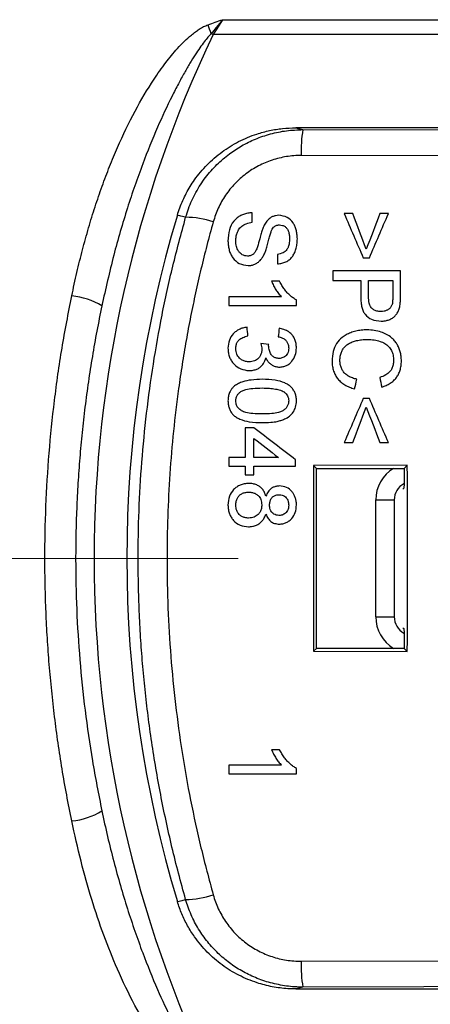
# Model space of a CAD drawing. Header units: millimetres. Extents: x 5 to 597, y 5 to 415.
# Tile 106 of 136: x 330.66 to 332, y 376.8 to 380. Entities that reach past the tile are written whole.
import ezdxf

# ---------------------------------------------------------------- set-up
doc = ezdxf.new("R2010")
doc.units = ezdxf.units.MM
doc.linetypes.add('CENTERX2', pattern=[20.32, 12.7, -2.54, 2.54, -2.54])

msp = doc.modelspace()

# ---------------------------------------------------------------- linework, layer by layer
at = {"color": 7, "linetype": 'Continuous', "lineweight": 25}
for p, q in [((331.3231, 380.0018), (333.9863, 380.0018)), ((331.2921, 379.9532), (331.2859, 379.9562)), ((333.9863, 379.9532), (331.2921, 379.9532)), ((333.381, 379.6503), (331.5607, 379.6503)), ((331.5607, 379.6503), (331.584, 379.6443)), ((331.4193, 379.3431), (331.4193, 379.3741)), ((331.4193, 379.3431), (331.4193, 379.3741)), ((331.7465, 379.3713), (331.7183, 379.3713)), ((331.8621, 379.3713), (331.8339, 379.3713)), ((331.5011, 379.2387), (331.5011, 379.2077)), ((331.5011, 379.2387), (331.5011, 379.2077)), ((331.7803, 379.2274), (331.8001, 379.2274)), ((331.6816, 379.1851), (331.6816, 379.1541)), ((331.9016, 379.1851), (331.6816, 379.1851)), ((331.9016, 379.1043), (331.9016, 379.1851)), ((331.5081, 379.1513), (331.4821, 379.1513)), ((331.6816, 379.1541), (331.7719, 379.1541)), ((331.7719, 379.1541), (331.7719, 379.1002)), ((331.7973, 379.1541), (331.8762, 379.1541)), ((331.7973, 379.1011), (331.7973, 379.1541)), ((331.8762, 379.1541), (331.8762, 379.1016)), ((331.3431, 379.1005), (331.3431, 379.0723)), ((331.5146, 379.1005), (331.3431, 379.1005)), ((331.3431, 379.0723), (331.5631, 379.0723)), ((331.5631, 379.0723), (331.5631, 379.0905)), ((331.5631, 379.0723), (331.5631, 379.0905)), ((331.4729, 378.9456), (331.4475, 378.9485)), ((331.8001, 378.7705), (331.7803, 378.7705)), ((331.3967, 378.6746), (331.3967, 378.5787)), ((331.4249, 378.6746), (331.3967, 378.6746)), ((331.4249, 378.5787), (331.4249, 378.6398)), ((331.7183, 378.6267), (331.7465, 378.6267)), ((331.8339, 378.6267), (331.8621, 378.6267)), ((331.3431, 378.5787), (331.3431, 378.5505)), ((331.3967, 378.5787), (331.3431, 378.5787)), ((331.5042, 378.5787), (331.4249, 378.5787)), ((331.5603, 378.5505), (331.5603, 378.5703)), ((331.9236, 378.5529), (331.6188, 378.5525)), ((331.6188, 378.5525), (331.6284, 378.5428)), ((331.9236, 378.5529), (331.9135, 378.5428)), ((331.3431, 378.5505), (331.3967, 378.5505)), ((331.3967, 378.5505), (331.3967, 378.5223)), ((331.3967, 378.5223), (331.4249, 378.5223)), ((331.4249, 378.5223), (331.4249, 378.5505)), ((331.4249, 378.5505), (331.5603, 378.5505)), ((331.6284, 378.5428), (331.9135, 378.5428)), ((331.6284, 377.9577), (331.6284, 378.5428)), ((331.9135, 378.5428), (331.9135, 378.5384)), ((331.9087, 378.4758), (331.912, 378.4782)), ((331.821, 378.0603), (331.821, 378.4403)), ((331.821, 378.4403), (331.881, 378.4403)), ((331.881, 378.4403), (331.881, 378.0603)), ((331.821, 378.0603), (331.881, 378.0603)), ((331.9087, 378.0247), (331.912, 378.0223)), ((331.6188, 377.9481), (331.6284, 377.9577)), ((331.6188, 377.9481), (331.9236, 377.9476)), ((331.9135, 377.9577), (331.6284, 377.9577)), ((331.9135, 377.9622), (331.9135, 377.9577)), ((331.9236, 377.9476), (331.9135, 377.9577)), ((331.5081, 377.6282), (331.4821, 377.6282)), ((331.3431, 377.5774), (331.3431, 377.5492)), ((331.5146, 377.5774), (331.3431, 377.5774)), ((331.5631, 377.5492), (331.5631, 377.5674)), ((331.5631, 377.5492), (331.5631, 377.5674)), ((331.3431, 377.5492), (331.5631, 377.5492)), ((331.584, 376.8562), (331.5607, 376.8503)), ((331.5607, 376.8503), (333.381, 376.8503))]:
    msp.add_line(p, q, dxfattribs=at)
at = {"color": 7, "linetype": 'CENTERX2', "lineweight": 18}
msp.add_line((346.613, 378.2503), (302.1543, 378.2503), dxfattribs=at)
at = {"color": 7, "linetype": 'Continuous', "lineweight": 25, "flags": 128}
for points in [[(331.584, 379.6443), (332.5851, 379.6424), (333.3717, 379.641)], [(332.7166, 379.5581), (332.0794, 379.5594), (331.5788, 379.5604)], [(331.2028, 379.3594), (331.1876, 379.3632), (331.1758, 379.3662)], [(331.1758, 377.1344), (331.1909, 377.1382), (331.2028, 377.1411)], [(331.5788, 376.9402), (332.216, 376.9414), (332.7166, 376.9424)], [(333.3717, 376.8596), (332.3706, 376.8577), (331.584, 376.8562)]]:
    msp.add_lwpolyline(points, dxfattribs=at)
at = {"color": 7, "linetype": 'Continuous', "lineweight": 25}
for centre, radius, start, end in [((330.1488, 379.5653), 1.2024, 18.9729, 20.4434), ((334.8451, 378.2503), 3.94, 154.3911, 205.6089), ((331.9874, 379.577), 0.409, 170.5306, 182.333), ((334.8814, 378.2503), 3.87, 163.2407, 196.7593), ((331.2027, 379.0876), 0.2718, 70.751, 89.9968), ((330.8101, 378.8721), 0.2328, 58.9066, 84.4923), ((331.941, 378.4403), 0.06, 118.3972, 180), ((331.941, 378.0603), 0.06, 180, 241.6201), ((330.8101, 377.6284), 0.2328, 275.5077, 301.0934), ((331.2027, 377.4129), 0.2718, 270.0032, 289.249), ((331.9874, 376.9235), 0.409, 177.667, 189.4694)]:
    msp.add_arc(centre, radius, start, end, dxfattribs=at)
at = {"color": 8, "linetype": 'Continuous', "lineweight": 25}
for centre, start, end in [((331.941, 378.4403), 121.2686, 180), ((331.941, 378.0603), 180, 238.7314)]:
    msp.add_arc(centre, 0.12, start, end, dxfattribs=at)
at = {"color": 7, "linetype": 'Continuous', "lineweight": 25}
for points in [[(331.2755, 379.9853), (331.2913, 379.9909), (331.3072, 379.9964), (331.3231, 380.0018)], [(331.3231, 380.0018), (331.3128, 379.986), (331.3024, 379.9696), (331.2921, 379.9532)], [(331.7183, 379.3713), (331.7389, 379.3234), (331.7596, 379.2755), (331.7803, 379.2274)], [(331.7902, 379.2557), (331.7756, 379.2942), (331.761, 379.3328), (331.7465, 379.3713)], [(331.8339, 379.3713), (331.8194, 379.3328), (331.8048, 379.2942), (331.7902, 379.2557)], [(331.8001, 379.2274), (331.8208, 379.2754), (331.8415, 379.3234), (331.8621, 379.3713)], [(331.4052, 378.9736), (331.4043, 378.983), (331.4033, 378.9924), (331.4024, 379.0018)], [(331.5067, 378.999), (331.5058, 378.9896), (331.5049, 378.9802), (331.5039, 378.9708)], [(331.4726, 378.9415), (331.4726, 378.9429), (331.4727, 378.9442), (331.4729, 378.9456)], [(331.752, 378.8016), (331.7544, 378.8119), (331.7569, 378.8222), (331.7593, 378.8326)], [(331.8338, 378.8382), (331.836, 378.8279), (331.8383, 378.8175), (331.8405, 378.8072)], [(331.7803, 378.7705), (331.7597, 378.7226), (331.739, 378.6746), (331.7183, 378.6267)], [(331.8621, 378.6267), (331.8414, 378.6747), (331.8207, 378.7226), (331.8001, 378.7705)], [(331.7465, 378.6267), (331.7611, 378.6652), (331.7756, 378.7038), (331.7902, 378.7423)], [(331.7902, 378.7423), (331.8048, 378.7038), (331.8193, 378.6652), (331.8339, 378.6267)], [(331.5603, 378.5703), (331.5152, 378.6051), (331.47, 378.6399), (331.4249, 378.6746)], [(331.4249, 378.6398), (331.4513, 378.6195), (331.4778, 378.5991), (331.5042, 378.5787)], [(331.6188, 378.5525), (331.6186, 378.3511), (331.6186, 378.1494), (331.6188, 377.9481)], [(331.9236, 377.9476), (331.9238, 378.1493), (331.9238, 378.3513), (331.9236, 378.5529)]]:
    msp.add_open_spline(points, degree=3, dxfattribs=at)
for points, knots in [([(331.3231, 380.0018), (331.316, 379.9933), (331.3036, 379.9783), (331.2912, 379.9629), (331.2859, 379.9562)], [0, 0, 0, 0, 0.569113, 1, 1, 1, 1]), ([(330.8324, 379.1038), (330.8378, 379.1292), (330.8486, 379.1793), (330.8669, 379.253), (330.8866, 379.3243), (330.9079, 379.3933), (330.9306, 379.4599), (330.9549, 379.5242), (330.9892, 379.6065), (331.0352, 379.7025), (331.0889, 379.7938), (331.1362, 379.8609), (331.1699, 379.9018), (331.1982, 379.9314), (331.218, 379.9494), (331.2342, 379.9622), (331.2473, 379.9715), (331.2608, 379.9794), (331.2707, 379.9834), (331.2755, 379.9853)], [0, 0, 0, 0, 0.076589, 0.151356, 0.224353, 0.295636, 0.365264, 0.433302, 0.499818, 0.630278, 0.749782, 0.815437, 0.874687, 0.907526, 0.937182, 0.954102, 0.968568, 0.984838, 1, 1, 1, 1]), ([(331.2859, 379.9562), (331.2823, 379.9526), (331.2742, 379.9442), (331.2622, 379.9289), (331.2483, 379.9098), (331.2328, 379.8866), (331.2159, 379.8593), (331.1977, 379.8278), (331.1782, 379.7921), (331.1482, 379.7337), (331.1082, 379.6474), (331.0593, 379.5263), (331.0114, 379.3874), (330.9666, 379.2335), (330.9426, 379.1264), (330.9303, 379.0715)], [0, 0, 0, 0, 0.015939, 0.036166, 0.06075, 0.089732, 0.123142, 0.161, 0.203323, 0.250124, 0.366163, 0.500135, 0.657876, 0.824512, 1, 1, 1, 1]), ([(331.1758, 379.3662), (331.1784, 379.3743), (331.1836, 379.3906), (331.1934, 379.4142), (331.2046, 379.4372), (331.2173, 379.4594), (331.2384, 379.4915), (331.2713, 379.531), (331.3199, 379.573), (331.3745, 379.607), (331.4273, 379.6289), (331.4756, 379.642), (331.5179, 379.649), (331.5464, 379.6498), (331.5607, 379.6503)], [0, 0, 0, 0, 0.05009, 0.099911, 0.149672, 0.199584, 0.249856, 0.374403, 0.499536, 0.623984, 0.749399, 0.833093, 0.916313, 1, 1, 1, 1]), ([(331.2028, 379.3594), (331.2057, 379.3687), (331.2115, 379.3874), (331.2228, 379.4144), (331.2358, 379.4404), (331.2507, 379.4652), (331.2671, 379.4886), (331.285, 379.5104), (331.304, 379.5306), (331.324, 379.549), (331.3504, 379.5701), (331.385, 379.5928), (331.4296, 379.6148), (331.4785, 379.6314), (331.5304, 379.6423), (331.5661, 379.6436), (331.584, 379.6443)], [0, 0, 0, 0, 0.057485, 0.114896, 0.172045, 0.22875, 0.284832, 0.340121, 0.39446, 0.447705, 0.49973, 0.592709, 0.690151, 0.791207, 0.894864, 1, 1, 1, 1]), ([(331.5788, 379.5604), (331.5707, 379.5602), (331.5546, 379.5599), (331.5306, 379.5569), (331.5068, 379.5521), (331.4758, 379.5432), (331.4386, 379.5275), (331.3977, 379.5015), (331.3616, 379.4694), (331.3316, 379.4317), (331.3074, 379.3899), (331.2974, 379.3595), (331.2923, 379.3442)], [0, 0, 0, 0, 0.0628639, 0.1253048, 0.1877433, 0.2506001, 0.3758382, 0.5004613, 0.6251359, 0.7502116, 0.8747968, 1, 1, 1, 1]), ([(331.2028, 377.1411), (331.1949, 377.1694), (331.1792, 377.2259), (331.1581, 377.3112), (331.1387, 377.3965), (331.1213, 377.4819), (331.1058, 377.5674), (331.0922, 377.6528), (331.0804, 377.7382), (331.0705, 377.8235), (331.0624, 377.9087), (331.0561, 377.9937), (331.0516, 378.0785), (331.049, 378.163), (331.0478, 378.2719), (331.0502, 378.4054), (331.0594, 378.5638), (331.0748, 378.7229), (331.0967, 378.8823), (331.1251, 379.0418), (331.1598, 379.2013), (331.1884, 379.3066), (331.2028, 379.3594)], [0, 0, 0, 0, 0.039383, 0.078583, 0.117602, 0.156445, 0.195115, 0.233617, 0.271955, 0.310132, 0.348153, 0.386022, 0.423743, 0.46132, 0.498757, 0.568735, 0.639212, 0.710214, 0.781768, 0.8539, 0.926635, 1, 1, 1, 1]), ([(331.4193, 379.3741), (331.4143, 379.3737), (331.4047, 379.3729), (331.391, 379.3692), (331.3787, 379.3636), (331.3679, 379.356), (331.3545, 379.3424), (331.3423, 379.3172), (331.341, 379.2945), (331.3403, 379.282)], [0, 0, 0, 0, 0.109587, 0.211619, 0.308765, 0.404105, 0.500894, 0.724698, 1, 1, 1, 1]), ([(331.5057, 379.3657), (331.5021, 379.3654), (331.4952, 379.3648), (331.4855, 379.3617), (331.4757, 379.3563), (331.4661, 379.3467), (331.461, 379.338), (331.4582, 379.3332)], [0, 0, 0, 0, 0.17748, 0.341753, 0.499446, 0.724802, 1, 1, 1, 1]), ([(331.566, 379.2893), (331.5657, 379.2945), (331.5652, 379.3044), (331.5625, 379.3183), (331.5583, 379.3306), (331.5502, 379.3455), (331.5334, 379.3617), (331.5151, 379.3643), (331.5057, 379.3657)], [0, 0, 0, 0, 0.144019, 0.274065, 0.392263, 0.501435, 0.745339, 1, 1, 1, 1]), ([(331.2923, 379.3442), (331.2854, 379.3188), (331.2714, 379.2679), (331.2524, 379.1911), (331.2348, 379.114), (331.2187, 379.0366), (331.2041, 378.9588), (331.1911, 378.8808), (331.1699, 378.7369), (331.1483, 378.5259), (331.1403, 378.2875), (331.1442, 378.0892), (331.1535, 377.9315), (331.1689, 377.7746), (331.1903, 377.6185), (331.218, 377.4633), (331.2514, 377.3089), (331.2787, 377.2073), (331.2923, 377.1563)], [0, 0, 0, 0, 0.035874, 0.071694, 0.107473, 0.143226, 0.178966, 0.214707, 0.250462, 0.375887, 0.501221, 0.572576, 0.643713, 0.714743, 0.785777, 0.856924, 0.928296, 1, 1, 1, 1]), ([(331.3657, 379.2833), (331.366, 379.2877), (331.3665, 379.296), (331.3696, 379.3078), (331.3749, 379.3198), (331.3846, 379.3313), (331.4005, 379.3398), (331.4127, 379.3419), (331.4193, 379.3431)], [0, 0, 0, 0, 0.146697, 0.281529, 0.408198, 0.586402, 0.777002, 1, 1, 1, 1]), ([(331.4582, 379.3332), (331.4567, 379.3299), (331.4534, 379.3225), (331.4492, 379.3098), (331.4442, 379.2919), (331.4395, 379.2737), (331.4353, 379.2609), (331.4338, 379.2565)], [0, 0, 0, 0, 0.1335237, 0.2999493, 0.499904, 0.8267299, 1, 1, 1, 1]), ([(331.4588, 379.2402), (331.4602, 379.2439), (331.4635, 379.2524), (331.4678, 379.2671), (331.4719, 379.2832), (331.4759, 379.2985), (331.4799, 379.3106), (331.4837, 379.32), (331.4869, 379.3247), (331.4883, 379.3267)], [0, 0, 0, 0, 0.130064, 0.296782, 0.500508, 0.672521, 0.812488, 0.921122, 1, 1, 1, 1]), ([(331.4883, 379.3267), (331.4911, 379.3291), (331.4968, 379.3338), (331.5041, 379.3343), (331.5078, 379.3346)], [0, 0, 0, 0, 0.500944, 1, 1, 1, 1]), ([(331.5078, 379.3346), (331.5111, 379.3343), (331.5175, 379.3337), (331.5262, 379.3293), (331.5328, 379.3224), (331.5374, 379.313), (331.5401, 379.3013), (331.5404, 379.2927), (331.5406, 379.288)], [0, 0, 0, 0, 0.156255, 0.298123, 0.440522, 0.598221, 0.782344, 1, 1, 1, 1]), ([(331.5011, 379.2077), (331.5061, 379.2083), (331.5156, 379.2094), (331.5288, 379.2141), (331.5401, 379.221), (331.5494, 379.2304), (331.5566, 379.242), (331.5618, 379.2558), (331.5651, 379.2718), (331.5657, 379.2832), (331.566, 379.2893)], [0, 0, 0, 0, 0.128272, 0.245273, 0.355818, 0.465575, 0.580329, 0.705173, 0.844093, 1, 1, 1, 1]), ([(331.3403, 379.282), (331.3406, 379.2766), (331.3412, 379.2664), (331.3443, 379.252), (331.3491, 379.239), (331.3583, 379.2233), (331.3764, 379.2064), (331.3958, 379.2035), (331.4056, 379.2021)], [0, 0, 0, 0, 0.139451, 0.267526, 0.386728, 0.500147, 0.745794, 1, 1, 1, 1]), ([(331.4041, 379.2331), (331.401, 379.2334), (331.3951, 379.234), (331.3868, 379.2374), (331.3798, 379.2426), (331.3727, 379.2514), (331.3669, 379.2652), (331.3661, 379.277), (331.3657, 379.2833)], [0, 0, 0, 0, 0.130767, 0.252766, 0.373271, 0.499811, 0.729475, 1, 1, 1, 1]), ([(331.4338, 379.2565), (331.4322, 379.2531), (331.4293, 379.2471), (331.4231, 379.2392), (331.4145, 379.2342), (331.4077, 379.2335), (331.4041, 379.2331)], [0, 0, 0, 0, 0.280671, 0.498815, 0.732911, 1, 1, 1, 1]), ([(331.5406, 379.288), (331.5403, 379.2835), (331.5399, 379.275), (331.5371, 379.2636), (331.5314, 379.2522), (331.5191, 379.2422), (331.5074, 379.2399), (331.5011, 379.2387)], [0, 0, 0, 0, 0.195463, 0.360227, 0.500767, 0.73022, 1, 1, 1, 1]), ([(331.4056, 379.2021), (331.4094, 379.2023), (331.4169, 379.2028), (331.4276, 379.2063), (331.4372, 379.2117), (331.4457, 379.2193), (331.4531, 379.2289), (331.4568, 379.2363), (331.4588, 379.2402)], [0, 0, 0, 0, 0.166184, 0.323652, 0.47914, 0.639633, 0.811511, 1, 1, 1, 1]), ([(331.4821, 379.1513), (331.4843, 379.1465), (331.4884, 379.137), (331.4961, 379.1237), (331.5047, 379.1114), (331.5113, 379.1041), (331.5146, 379.1005)], [0, 0, 0, 0, 0.261456, 0.51383, 0.759243, 1, 1, 1, 1]), ([(331.5631, 379.0905), (331.5596, 379.0925), (331.5523, 379.0967), (331.5423, 379.1048), (331.5328, 379.1142), (331.5239, 379.1252), (331.5155, 379.1376), (331.5107, 379.1466), (331.5081, 379.1513)], [0, 0, 0, 0, 0.148126, 0.301113, 0.461077, 0.629871, 0.809071, 1, 1, 1, 1]), ([(330.8324, 377.3967), (330.8268, 377.4248), (330.8155, 377.4808), (330.8008, 377.5653), (330.7877, 377.65), (330.7764, 377.7348), (330.7668, 377.8199), (330.7589, 377.9051), (330.7528, 377.9905), (330.7484, 378.076), (330.7457, 378.1616), (330.7445, 378.2763), (330.7473, 378.4199), (330.7577, 378.592), (330.7753, 378.7636), (330.7994, 378.9345), (330.8214, 379.0473), (330.8324, 379.1038)], [0, 0, 0, 0, 0.050141, 0.100159, 0.150075, 0.199907, 0.249677, 0.299405, 0.349112, 0.398817, 0.448542, 0.498307, 0.598465, 0.698547, 0.798719, 0.899149, 1, 1, 1, 1]), ([(331.7719, 379.1002), (331.7721, 379.0941), (331.7725, 379.0828), (331.7752, 379.0672), (331.7794, 379.0543), (331.7883, 379.0393), (331.8081, 379.0246), (331.8278, 379.0226), (331.8384, 379.0216)], [0, 0, 0, 0, 0.155637, 0.289422, 0.403696, 0.502196, 0.733415, 1, 1, 1, 1]), ([(331.8375, 379.0526), (331.833, 379.0529), (331.8245, 379.0535), (331.8132, 379.0583), (331.8038, 379.067), (331.7982, 379.0821), (331.7976, 379.0941), (331.7973, 379.1011)], [0, 0, 0, 0, 0.1878685, 0.3489311, 0.4991932, 0.7110564, 1, 1, 1, 1]), ([(331.8762, 379.1016), (331.8762, 379.0973), (331.8761, 379.0908), (331.8755, 379.0823), (331.8747, 379.0781), (331.8743, 379.0762)], [0, 0, 0, 0, 0.500115, 0.775159, 1, 1, 1, 1]), ([(331.8995, 379.0717), (331.9001, 379.0764), (331.9014, 379.0873), (331.9015, 379.0982), (331.9016, 379.1043)], [0, 0, 0, 0, 0.435753, 1, 1, 1, 1]), ([(330.9303, 379.0715), (330.9247, 379.0441), (330.9136, 378.9894), (330.8991, 378.9071), (330.8862, 378.8246), (330.8751, 378.7421), (330.8658, 378.6595), (330.8581, 378.5769), (330.8522, 378.4944), (330.8481, 378.4119), (330.8456, 378.3296), (330.8445, 378.2203), (330.8474, 378.0837), (330.8576, 377.9198), (330.8747, 377.7558), (330.8982, 377.5918), (330.9195, 377.4834), (330.9303, 377.4291)], [0, 0, 0, 0, 0.050874, 0.101575, 0.152109, 0.202484, 0.252707, 0.302784, 0.352724, 0.402533, 0.452218, 0.501787, 0.600327, 0.699361, 0.798948, 0.899142, 1, 1, 1, 1]), ([(331.8743, 379.0762), (331.8731, 379.0734), (331.8708, 379.0679), (331.8649, 379.0612), (331.8572, 379.0564), (331.8479, 379.0533), (331.8411, 379.0528), (331.8375, 379.0526)], [0, 0, 0, 0, 0.195098, 0.378818, 0.56554, 0.76901, 1, 1, 1, 1]), ([(331.8384, 379.0216), (331.843, 379.0219), (331.8519, 379.0224), (331.8644, 379.0258), (331.8751, 379.0311), (331.8841, 379.0384), (331.8912, 379.0478), (331.8966, 379.059), (331.8985, 379.0673), (331.8995, 379.0717)], [0, 0, 0, 0, 0.161485, 0.307218, 0.442098, 0.572253, 0.704474, 0.84525, 1, 1, 1, 1]), ([(331.4024, 379.0018), (331.3979, 379.0011), (331.3891, 378.9997), (331.377, 378.9951), (331.3663, 378.9888), (331.3542, 378.9778), (331.3427, 378.9593), (331.3411, 378.9423), (331.3403, 378.9334)], [0, 0, 0, 0, 0.134536, 0.259988, 0.380211, 0.499565, 0.738613, 1, 1, 1, 1]), ([(331.3657, 378.9324), (331.366, 378.9362), (331.3664, 378.9435), (331.3702, 378.9534), (331.3773, 378.9624), (331.3894, 378.9695), (331.3995, 378.9721), (331.4052, 378.9736)], [0, 0, 0, 0, 0.184216, 0.346765, 0.500407, 0.720016, 1, 1, 1, 1]), ([(331.5039, 378.9708), (331.5079, 378.9699), (331.5154, 378.9681), (331.5252, 378.9626), (331.5323, 378.9549), (331.5367, 378.9449), (331.5374, 378.9376), (331.5378, 378.9338)], [0, 0, 0, 0, 0.22291, 0.41815, 0.600861, 0.789236, 1, 1, 1, 1]), ([(331.5631, 378.9346), (331.5629, 378.9394), (331.5623, 378.9486), (331.5587, 378.9615), (331.5528, 378.9727), (331.5445, 378.9821), (331.5339, 378.9897), (331.5212, 378.9955), (331.5117, 378.9978), (331.5067, 378.999)], [0, 0, 0, 0, 0.15323, 0.293017, 0.42483, 0.555149, 0.690666, 0.837365, 1, 1, 1, 1]), ([(331.7932, 378.9933), (331.7867, 378.9931), (331.7741, 378.9925), (331.756, 378.9893), (331.7395, 378.9844), (331.7246, 378.9775), (331.7082, 378.9668), (331.6921, 378.9493), (331.6808, 378.9221), (331.6795, 378.9021), (331.6788, 378.8914)], [0, 0, 0, 0, 0.113138, 0.218248, 0.31673, 0.410282, 0.500877, 0.654027, 0.815176, 1, 1, 1, 1]), ([(331.9044, 378.892), (331.9042, 378.8972), (331.9037, 378.9073), (331.9008, 378.9218), (331.8963, 378.9352), (331.8901, 378.9473), (331.8821, 378.9582), (331.8665, 378.9737), (331.8368, 378.9898), (331.8085, 378.9921), (331.7932, 378.9933)], [0, 0, 0, 0, 0.092561, 0.1794, 0.261941, 0.341839, 0.420917, 0.501052, 0.731689, 1, 1, 1, 1]), ([(331.4475, 378.9485), (331.4483, 378.9452), (331.4498, 378.9392), (331.4503, 378.9331), (331.4505, 378.9302)], [0, 0, 0, 0, 0.5421796, 1, 1, 1, 1]), ([(331.5063, 378.9003), (331.5027, 378.9006), (331.4959, 378.9011), (331.4868, 378.9057), (331.4794, 378.914), (331.474, 378.9263), (331.4731, 378.9363), (331.4726, 378.9415)], [0, 0, 0, 0, 0.179576, 0.339433, 0.498366, 0.735525, 1, 1, 1, 1]), ([(331.7042, 378.8943), (331.7045, 378.8989), (331.7051, 378.9079), (331.7087, 378.9204), (331.7144, 378.9315), (331.7224, 378.9408), (331.7326, 378.9485), (331.7449, 378.9544), (331.7592, 378.9588), (331.7756, 378.9615), (331.7872, 378.962), (331.7934, 378.9623)], [0, 0, 0, 0, 0.110652, 0.212045, 0.30795, 0.402795, 0.501152, 0.607137, 0.724066, 0.854421, 1, 1, 1, 1]), ([(331.7934, 378.9623), (331.8009, 378.9619), (331.815, 378.9612), (331.8344, 378.9567), (331.8505, 378.9496), (331.8633, 378.9395), (331.8724, 378.9265), (331.878, 378.9108), (331.8787, 378.8995), (331.879, 378.8935)], [0, 0, 0, 0, 0.18125, 0.338817, 0.477388, 0.603781, 0.726858, 0.856162, 1, 1, 1, 1]), ([(331.3403, 378.9334), (331.3406, 378.9283), (331.3412, 378.9186), (331.345, 378.9049), (331.3509, 378.8926), (331.362, 378.8784), (331.3812, 378.8642), (331.3999, 378.8619), (331.4093, 378.8608)], [0, 0, 0, 0, 0.135913, 0.261933, 0.382133, 0.501188, 0.746284, 1, 1, 1, 1]), ([(331.4096, 378.889), (331.4055, 378.8893), (331.3977, 378.8899), (331.3868, 378.8941), (331.3763, 378.9017), (331.3673, 378.9147), (331.3663, 378.9263), (331.3657, 378.9324)], [0, 0, 0, 0, 0.176759, 0.340097, 0.500557, 0.738455, 1, 1, 1, 1]), ([(331.4505, 378.9302), (331.4502, 378.9264), (331.4497, 378.919), (331.4457, 378.9088), (331.4384, 378.8991), (331.4261, 378.8908), (331.4152, 378.8896), (331.4096, 378.889)], [0, 0, 0, 0, 0.178298, 0.340869, 0.498926, 0.739614, 1, 1, 1, 1]), ([(331.5378, 378.9338), (331.5376, 378.9307), (331.5372, 378.9248), (331.5343, 378.9167), (331.5287, 378.9087), (331.5193, 378.9018), (331.5107, 378.9008), (331.5063, 378.9003)], [0, 0, 0, 0, 0.180236, 0.343662, 0.500538, 0.743777, 1, 1, 1, 1]), ([(331.5072, 378.8721), (331.5114, 378.8724), (331.5194, 378.8732), (331.5306, 378.877), (331.5404, 378.883), (331.5511, 378.8935), (331.5608, 378.9109), (331.5623, 378.9264), (331.5631, 378.9346)], [0, 0, 0, 0, 0.133567, 0.257677, 0.377798, 0.499937, 0.736508, 1, 1, 1, 1]), ([(331.4093, 378.8608), (331.4138, 378.8611), (331.4224, 378.8616), (331.4343, 378.8651), (331.4463, 378.872), (331.4576, 378.8842), (331.4616, 378.896), (331.4636, 378.9021)], [0, 0, 0, 0, 0.183003, 0.346903, 0.499017, 0.740354, 1, 1, 1, 1]), ([(331.4636, 378.9021), (331.4655, 378.8985), (331.4693, 378.8917), (331.4769, 378.8833), (331.4859, 378.8771), (331.4961, 378.8732), (331.5035, 378.8724), (331.5072, 378.8721)], [0, 0, 0, 0, 0.217271, 0.416312, 0.606214, 0.797375, 1, 1, 1, 1]), ([(331.6788, 378.8914), (331.6791, 378.8857), (331.6797, 378.8749), (331.6835, 378.8594), (331.6893, 378.8455), (331.6975, 378.8333), (331.708, 378.8227), (331.7207, 378.8138), (331.7355, 378.8065), (331.7464, 378.8033), (331.752, 378.8016)], [0, 0, 0, 0, 0.1344232, 0.2590661, 0.377094, 0.4922186, 0.6084293, 0.7296079, 0.8591907, 1, 1, 1, 1]), ([(331.7593, 378.8326), (331.7544, 378.8338), (331.7452, 378.8362), (331.7328, 378.8421), (331.7225, 378.8494), (331.7144, 378.8584), (331.7086, 378.869), (331.705, 378.8812), (331.7045, 378.8898), (331.7042, 378.8943)], [0, 0, 0, 0, 0.165638, 0.314961, 0.452305, 0.583203, 0.714008, 0.851085, 1, 1, 1, 1]), ([(331.879, 378.8935), (331.8787, 378.8888), (331.8782, 378.8799), (331.8741, 378.8675), (331.8664, 378.8557), (331.8527, 378.8452), (331.8405, 378.8407), (331.8338, 378.8382)], [0, 0, 0, 0, 0.182778, 0.345869, 0.498402, 0.724033, 1, 1, 1, 1]), ([(331.8405, 378.8072), (331.8454, 378.8089), (331.855, 378.8122), (331.868, 378.8192), (331.879, 378.8277), (331.8882, 378.8377), (331.8953, 378.8493), (331.9004, 378.8622), (331.9036, 378.8766), (331.9042, 378.8867), (331.9044, 378.892)], [0, 0, 0, 0, 0.136892, 0.263772, 0.383533, 0.499598, 0.61572, 0.735643, 0.862779, 1, 1, 1, 1]), ([(331.3615, 378.8112), (331.3592, 378.8089), (331.3546, 378.8046), (331.3491, 378.7971), (331.3444, 378.788), (331.3412, 378.7762), (331.3406, 378.767), (331.3403, 378.7621)], [0, 0, 0, 0, 0.176816, 0.342191, 0.500029, 0.729795, 1, 1, 1, 1]), ([(331.4517, 378.8326), (331.4397, 378.8322), (331.4185, 378.8314), (331.3925, 378.8263), (331.3744, 378.8192), (331.3657, 378.8138), (331.3615, 378.8112)], [0, 0, 0, 0, 0.3808983, 0.6763877, 0.8417324, 1, 1, 1, 1]), ([(331.5631, 378.7621), (331.5629, 378.7665), (331.5624, 378.7751), (331.559, 378.7872), (331.5536, 378.7979), (331.546, 378.8072), (331.5364, 378.815), (331.5195, 378.8241), (331.4907, 378.8311), (331.4658, 378.8321), (331.4517, 378.8326)], [0, 0, 0, 0, 0.089378, 0.172108, 0.251166, 0.329945, 0.411873, 0.500012, 0.714807, 1, 1, 1, 1]), ([(331.3657, 378.7621), (331.3661, 378.7657), (331.3667, 378.7726), (331.3711, 378.7821), (331.378, 378.7898), (331.3874, 378.7957), (331.4017, 378.8007), (331.4236, 378.8037), (331.4414, 378.8041), (331.4517, 378.8044)], [0, 0, 0, 0, 0.100714, 0.193516, 0.286183, 0.386526, 0.50079, 0.70979, 1, 1, 1, 1]), ([(331.4517, 378.8044), (331.4596, 378.8042), (331.474, 378.8038), (331.4937, 378.8013), (331.5099, 378.7979), (331.5187, 378.7936), (331.5227, 378.7916)], [0, 0, 0, 0, 0.322195, 0.594184, 0.818567, 1, 1, 1, 1]), ([(331.5227, 378.7916), (331.525, 378.7896), (331.5294, 378.7858), (331.5343, 378.7789), (331.5371, 378.771), (331.5375, 378.7654), (331.5378, 378.7624)], [0, 0, 0, 0, 0.271932, 0.504674, 0.737937, 1, 1, 1, 1]), ([(331.3403, 378.7621), (331.3406, 378.7576), (331.3411, 378.749), (331.3444, 378.7368), (331.3498, 378.726), (331.3574, 378.7167), (331.3671, 378.709), (331.3842, 378.7), (331.4128, 378.693), (331.4376, 378.6921), (331.4517, 378.6916)], [0, 0, 0, 0, 0.090228, 0.173477, 0.252749, 0.331502, 0.413258, 0.501181, 0.717513, 1, 1, 1, 1]), ([(331.4517, 378.7198), (331.4414, 378.72), (331.4235, 378.7204), (331.4008, 378.7235), (331.3848, 378.7294), (331.374, 378.7377), (331.3672, 378.749), (331.3662, 378.7576), (331.3657, 378.7621)], [0, 0, 0, 0, 0.289304, 0.500051, 0.640027, 0.760756, 0.875643, 1, 1, 1, 1]), ([(331.5378, 378.7624), (331.5374, 378.7587), (331.5368, 378.7518), (331.5325, 378.7422), (331.5257, 378.7345), (331.5163, 378.7285), (331.5018, 378.7235), (331.4799, 378.7204), (331.4621, 378.72), (331.4517, 378.7198)], [0, 0, 0, 0, 0.101128, 0.194057, 0.286611, 0.386705, 0.500694, 0.711778, 1, 1, 1, 1]), ([(331.4517, 378.6916), (331.461, 378.6918), (331.4775, 378.6921), (331.498, 378.6948), (331.5128, 378.6989), (331.5265, 378.704), (331.5411, 378.712), (331.5537, 378.7256), (331.5615, 378.7428), (331.5626, 378.7554), (331.5631, 378.7621)], [0, 0, 0, 0, 0.18855, 0.332247, 0.415297, 0.498645, 0.627084, 0.745726, 0.866294, 1, 1, 1, 1]), ([(331.9135, 378.5384), (331.9135, 378.5243), (331.9134, 378.5079), (331.9128, 378.4845), (331.9124, 378.4785), (331.912, 378.4782)], [0, 0, 0, 0, 0.5, 0.5, 1, 1, 1, 1]), ([(331.4079, 378.4941), (331.4031, 378.4938), (331.3936, 378.4931), (331.3803, 378.4891), (331.3685, 378.4827), (331.3553, 378.4714), (331.3429, 378.4516), (331.3412, 378.4333), (331.3403, 378.4236)], [0, 0, 0, 0, 0.134413, 0.259437, 0.379778, 0.500687, 0.73556, 1, 1, 1, 1]), ([(331.4638, 378.4523), (331.4624, 378.4566), (331.4597, 378.4646), (331.453, 378.4752), (331.4444, 378.4835), (331.4338, 378.4895), (331.4214, 378.4932), (331.4126, 378.4938), (331.4079, 378.4941)], [0, 0, 0, 0, 0.176274, 0.337534, 0.491759, 0.648011, 0.815021, 1, 1, 1, 1]), ([(331.3657, 378.4234), (331.366, 378.4276), (331.3667, 378.4356), (331.3705, 378.4464), (331.3767, 378.455), (331.3854, 378.4612), (331.3962, 378.465), (331.4042, 378.4656), (331.4085, 378.4659)], [0, 0, 0, 0, 0.1870083, 0.3498447, 0.4992344, 0.648822, 0.8122025, 1, 1, 1, 1]), ([(331.4085, 378.4659), (331.4124, 378.4656), (331.4199, 378.465), (331.4304, 378.461), (331.4404, 378.4539), (331.4488, 378.4413), (331.4498, 378.4301), (331.4503, 378.4242)], [0, 0, 0, 0, 0.178228, 0.341422, 0.499961, 0.734062, 1, 1, 1, 1]), ([(331.5077, 378.4857), (331.5041, 378.4854), (331.4972, 378.4848), (331.4878, 378.4818), (331.4785, 378.4764), (331.47, 378.4664), (331.466, 378.4573), (331.4638, 378.4523)], [0, 0, 0, 0, 0.183513, 0.347444, 0.498957, 0.723652, 1, 1, 1, 1]), ([(331.4757, 378.4233), (331.476, 378.4273), (331.4764, 378.4347), (331.4804, 378.4446), (331.4871, 378.452), (331.4966, 378.4564), (331.5037, 378.4571), (331.5075, 378.4574)], [0, 0, 0, 0, 0.226647, 0.418636, 0.595707, 0.782393, 1, 1, 1, 1]), ([(331.5075, 378.4574), (331.5105, 378.4571), (331.5162, 378.4565), (331.5241, 378.4529), (331.5312, 378.4468), (331.5368, 378.4367), (331.5374, 378.4282), (331.5378, 378.4236)], [0, 0, 0, 0, 0.177421, 0.339921, 0.499655, 0.730457, 1, 1, 1, 1]), ([(331.5631, 378.424), (331.5629, 378.4283), (331.5624, 378.4365), (331.5596, 378.4481), (331.5552, 378.4584), (331.5467, 378.4705), (331.5311, 378.4828), (331.5156, 378.4847), (331.5077, 378.4857)], [0, 0, 0, 0, 0.1395021, 0.2670213, 0.3859684, 0.5005233, 0.7438184, 1, 1, 1, 1]), ([(331.4503, 378.4242), (331.4501, 378.4201), (331.4495, 378.4123), (331.4455, 378.4015), (331.4378, 378.3914), (331.4249, 378.3831), (331.4135, 378.3819), (331.4076, 378.3813)], [0, 0, 0, 0, 0.1824885, 0.345486, 0.5008026, 0.7383784, 1, 1, 1, 1]), ([(331.507, 378.3616), (331.511, 378.3619), (331.519, 378.3625), (331.5302, 378.3663), (331.5401, 378.3722), (331.5512, 378.3824), (331.5611, 378.3999), (331.5624, 378.4156), (331.5631, 378.424)], [0, 0, 0, 0, 0.131014, 0.254481, 0.375756, 0.500475, 0.733148, 1, 1, 1, 1]), ([(331.3403, 378.4236), (331.3406, 378.4186), (331.3412, 378.4091), (331.3447, 378.3956), (331.3503, 378.3837), (331.3608, 378.3699), (331.3796, 378.3563), (331.3978, 378.3542), (331.4072, 378.3531)], [0, 0, 0, 0, 0.138009, 0.264566, 0.383585, 0.499745, 0.742157, 1, 1, 1, 1]), ([(331.4076, 378.3813), (331.4036, 378.3816), (331.3959, 378.3822), (331.3854, 378.3861), (331.3755, 378.3934), (331.3672, 378.4062), (331.3662, 378.4174), (331.3657, 378.4234)], [0, 0, 0, 0, 0.181157, 0.343614, 0.498231, 0.734398, 1, 1, 1, 1]), ([(331.4072, 378.3531), (331.4117, 378.3534), (331.4204, 378.354), (331.4326, 378.3577), (331.4431, 378.3635), (331.4519, 378.3717), (331.4591, 378.382), (331.4622, 378.39), (331.4638, 378.3942)], [0, 0, 0, 0, 0.1812672, 0.3467711, 0.5033886, 0.6591795, 0.8223267, 1, 1, 1, 1]), ([(331.4638, 378.3942), (331.466, 378.3893), (331.47, 378.3805), (331.4795, 378.3697), (331.4922, 378.363), (331.5019, 378.3621), (331.507, 378.3616)], [0, 0, 0, 0, 0.27335, 0.499432, 0.735345, 1, 1, 1, 1]), ([(331.5062, 378.3898), (331.5032, 378.3901), (331.4974, 378.3907), (331.4896, 378.3941), (331.4823, 378.4), (331.4766, 378.4102), (331.476, 378.4187), (331.4757, 378.4233)], [0, 0, 0, 0, 0.178221, 0.340769, 0.499568, 0.727787, 1, 1, 1, 1]), ([(331.5378, 378.4236), (331.5376, 378.4204), (331.5372, 378.4143), (331.5344, 378.406), (331.53, 378.3997), (331.5247, 378.3952), (331.5192, 378.392), (331.5129, 378.3903), (331.5086, 378.3899), (331.5062, 378.3898)], [0, 0, 0, 0, 0.185587, 0.34858, 0.499581, 0.627, 0.749537, 0.860302, 1, 1, 1, 1]), ([(331.912, 378.0223), (331.9124, 378.0221), (331.9128, 378.016), (331.9134, 377.9926), (331.9135, 377.9762), (331.9135, 377.9622)], [0, 0, 0, 0, 0.5, 0.5, 1, 1, 1, 1]), ([(331.4821, 377.6282), (331.4843, 377.6234), (331.4884, 377.6139), (331.4962, 377.6006), (331.5047, 377.5883), (331.5113, 377.5811), (331.5146, 377.5774)], [0, 0, 0, 0, 0.261504, 0.513869, 0.759252, 1, 1, 1, 1]), ([(331.5631, 377.5674), (331.5596, 377.5695), (331.5523, 377.5736), (331.5423, 377.5817), (331.5328, 377.5911), (331.5239, 377.6021), (331.5155, 377.6145), (331.5107, 377.6236), (331.5081, 377.6282)], [0, 0, 0, 0, 0.1482368, 0.3012477, 0.4611823, 0.6299253, 0.8090834, 1, 1, 1, 1]), ([(330.9303, 377.4291), (330.9363, 377.4013), (330.9482, 377.3463), (330.9684, 377.2655), (330.99, 377.1872), (331.0129, 377.1116), (331.037, 377.0387), (331.0688, 376.9508), (331.108, 376.8535), (331.1539, 376.7546), (331.1952, 376.6762), (331.2274, 376.6215), (331.2521, 376.585), (331.2693, 376.5618), (331.2809, 376.5496), (331.2859, 376.5443)], [0, 0, 0, 0, 0.088784, 0.175367, 0.259744, 0.34191, 0.421858, 0.499584, 0.633388, 0.749357, 0.83988, 0.910033, 0.947476, 0.977422, 1, 1, 1, 1]), ([(331.2755, 376.5153), (331.2723, 376.5165), (331.2657, 376.519), (331.2562, 376.5239), (331.2457, 376.5302), (331.2339, 376.5385), (331.2177, 376.5514), (331.1977, 376.5696), (331.1693, 376.5994), (331.1355, 376.6406), (331.0882, 376.7078), (331.0346, 376.7992), (330.9814, 376.9104), (330.9352, 377.0258), (330.8959, 377.1429), (330.8609, 377.267), (330.842, 377.3529), (330.8324, 377.3967)], [0, 0, 0, 0, 0.010078, 0.020614, 0.031671, 0.046161, 0.063231, 0.093117, 0.126251, 0.185723, 0.251638, 0.370982, 0.501235, 0.618397, 0.74036, 0.867461, 1, 1, 1, 1]), ([(331.2923, 377.1563), (331.2947, 377.1486), (331.2994, 377.1333), (331.3087, 377.1111), (331.3197, 377.0897), (331.3367, 377.0624), (331.3619, 377.0309), (331.398, 376.9988), (331.4388, 376.9728), (331.4834, 376.9542), (331.5305, 376.9422), (331.5626, 376.9409), (331.5788, 376.9402)], [0, 0, 0, 0, 0.06291, 0.125392, 0.187857, 0.250719, 0.376042, 0.500582, 0.625313, 0.750262, 0.87479, 1, 1, 1, 1]), ([(331.5607, 376.8503), (331.5522, 376.8504), (331.5351, 376.8507), (331.5096, 376.8532), (331.4844, 376.8572), (331.4594, 376.8628), (331.4225, 376.8736), (331.375, 376.8933), (331.3205, 376.927), (331.2718, 376.969), (331.2352, 377.013), (331.2085, 377.0553), (331.1894, 377.0938), (331.1803, 377.1208), (331.1758, 377.1344)], [0, 0, 0, 0, 0.050142, 0.099995, 0.149759, 0.199635, 0.249821, 0.374521, 0.499449, 0.623945, 0.749278, 0.833206, 0.91645, 1, 1, 1, 1]), ([(331.584, 376.8562), (331.575, 376.8564), (331.5571, 376.8567), (331.5305, 376.8595), (331.5042, 376.8639), (331.4786, 376.8699), (331.4537, 376.8775), (331.4298, 376.8866), (331.4069, 376.897), (331.3852, 376.9085), (331.3647, 376.9211), (331.3385, 376.9394), (331.3074, 376.9657), (331.2735, 377.0026), (331.2439, 377.0447), (331.2193, 377.0911), (331.2083, 377.1244), (331.2028, 377.1411)], [0, 0, 0, 0, 0.052609, 0.104995, 0.157012, 0.208516, 0.259371, 0.309445, 0.358616, 0.406772, 0.453813, 0.499652, 0.59428, 0.692544, 0.79359, 0.896431, 1, 1, 1, 1])]:
    msp.add_open_spline(points, degree=3, knots=knots, dxfattribs=at)

doc.saveas('drawing.dxf')
